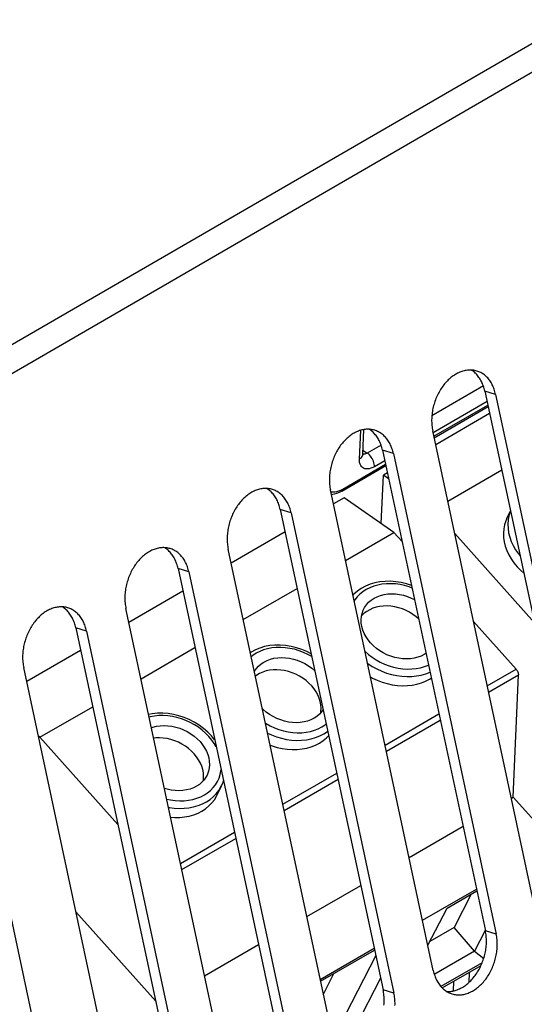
# Model space of a CAD drawing. Extents: x 0 to 594, y 0 to 420.
# Tile 48 of 55: x 540.11 to 544.75, y 105.36 to 114.42. Entities that reach past the tile are written whole.
import ezdxf

# ---------------------------------------------------------------- set-up
doc = ezdxf.new("R2010")
doc.units = 0
doc.header["$LTSCALE"] = 32.67
doc.layers.get('0').update_dxf_attribs({"linetype": 'CONTINUOUS'})
for name, color, linetype in [('CHAMFERS', 7, 'CONTINUOUS'), ('DATUM_AXIS', 7, 'CONTINUOUS'), ('ROUNDS', 7, 'CONTINUOUS')]:
    doc.layers.add(name, color=color, linetype=linetype)

msp = doc.modelspace()

# ---------------------------------------------------------------- linework, layer by layer
at = {"color": 7, "linetype": 'CONTINUOUS'}
for p, q in [((544.4318, 110.7989), (543.9359, 110.5115)), ((543.4351, 109.7864), (543.4551, 110.2328)), ((543.4915, 110.254), (543.4551, 110.2328)), ((543.5031, 110.1995), (543.4551, 110.2328)), ((544.047, 109.9922), (544.5428, 110.2795)), ((543.0934, 110.0233), (542.9957, 109.9666)), ((543.552, 109.7053), (543.0934, 110.0233)), ((542.5512, 109.7091), (542.0554, 109.4217)), ((543.1067, 109.4473), (543.552, 109.7053)), ((541.611, 109.1642), (541.1152, 108.8768)), ((542.1665, 108.9024), (542.6623, 109.1897)), ((540.6707, 108.6193), (540.1749, 108.3319)), ((541.2262, 108.3575), (541.722, 108.6448)), ((540.2972, 107.8191), (540.7818, 108.0999)), ((540.2972, 107.8191), (540.2824, 107.8294)), ((544.6316, 107.2582), (544.6487, 107.2681)), ((545.0305, 106.8401), (544.6487, 107.2681)), ((543.6913, 106.7133), (544.1871, 107.0006)), ((542.7511, 106.1684), (543.2469, 106.4557)), ((543.8149, 106.1356), (544.3107, 106.423)), ((544.2632, 106.3763), (544.1047, 106.0686)), ((544.1047, 106.0686), (543.8815, 105.9392)), ((541.8108, 105.6235), (542.3066, 105.9109)), ((542.8746, 105.5907), (543.3704, 105.8781)), ((543.9964, 105.5122), (544.3526, 105.7186)), ((542.9974, 105.6427), (542.9028, 105.459)), ((544.2436, 105.6554), (544.2394, 105.5613)), ((544.099, 105.5716), (544.0951, 105.4843))]:
    msp.add_line(p, q, dxfattribs=at)
at = {"layer": 'CHAMFERS', "color": 7, "linetype": 'CONTINUOUS'}
for p, q in [((544.04, 106.2469), (544.3143, 106.4059)), ((543.8641, 105.9054), (544.04, 106.2469)), ((544.2939, 105.8511), (544.1047, 106.0686)), ((544.3921, 106.0419), (544.2939, 105.8511)), ((542.8782, 105.5737), (543.3741, 105.861)), ((544.2939, 105.8511), (543.9234, 105.6364)), ((544.2939, 105.8511), (544.3778, 105.7844)), ((543.3849, 105.8103), (543.0281, 105.1176)), ((544.3635, 105.7441), (543.9847, 105.5245)), ((543.4292, 105.603), (543.1354, 105.0323))]:
    msp.add_line(p, q, dxfattribs=at)
at = {"layer": 'DATUM_AXIS', "color": 9, "linetype": 'CONTINUOUS'}
for p, q in [((538.9522, 110.8053), (554.7196, 119.9428)), ((554.8455, 119.7475), (539.0781, 110.61)), ((544.487, 110.9757), (544.3874, 111.0064)), ((539.091, 110.5499), (541.0587, 101.3475)), ((543.5467, 110.4308), (543.4471, 110.4615)), ((542.6065, 109.8859), (542.5069, 109.9166)), ((541.6662, 109.341), (541.5666, 109.3717)), ((540.726, 108.7961), (540.6264, 108.8268)), ((544.4925, 106.0079), (544.3929, 106.0386)), ((543.5522, 105.463), (543.4526, 105.4937))]:
    msp.add_line(p, q, dxfattribs=at)
at = {"layer": 'DATUM_AXIS', "color": 7, "linetype": 'CONTINUOUS'}
for p, q in [((544.3874, 111.0064), (545.3331, 106.5835)), ((544.487, 110.9757), (545.4327, 106.5528)), ((544.8541, 106.2175), (543.9084, 110.6404)), ((543.4471, 110.4615), (544.3929, 106.0386)), ((543.5467, 110.4308), (544.4925, 106.0079)), ((543.9139, 105.6726), (542.9681, 110.0955)), ((542.5069, 109.9166), (543.4526, 105.4937)), ((542.6065, 109.8859), (543.5522, 105.463)), ((544.5912, 109.8345), (544.6235, 109.9022)), ((542.9736, 105.1277), (542.0279, 109.5506)), ((541.5666, 109.3717), (542.5123, 104.9488)), ((541.6662, 109.341), (542.612, 104.9182)), ((542.0333, 104.5828), (541.0876, 109.0057)), ((540.6264, 108.8268), (541.5721, 104.4039)), ((540.726, 108.7961), (541.6717, 104.3733)), ((541.0931, 104.0379), (540.1474, 108.4608)), ((541.9265, 107.2886), (541.9668, 107.3728))]:
    msp.add_line(p, q, dxfattribs=at)
for points in [[(544.3154, 111.1903), (544.3056, 111.1931), (544.2961, 111.1953), (544.2865, 111.197), (544.2768, 111.1983), (544.267, 111.1992), (544.2572, 111.1996), (544.2472, 111.1995), (544.2373, 111.199), (544.2272, 111.1981), (544.2172, 111.1967), (544.2071, 111.1949), (544.197, 111.1926), (544.1869, 111.1899), (544.1768, 111.1868), (544.1667, 111.1832), (544.1567, 111.1792), (544.1467, 111.1748), (544.1368, 111.1699), (544.1269, 111.1647), (544.1172, 111.159), (544.1075, 111.1529), (544.0979, 111.1465), (544.0884, 111.1396), (544.0791, 111.1324), (544.0699, 111.1248), (544.0608, 111.1169), (544.0519, 111.1086), (544.0432, 111.0999), (544.0346, 111.0909), (544.0263, 111.0816), (544.0181, 111.072), (544.0101, 111.0621), (544.0024, 111.0519), (543.9948, 111.0414), (543.9875, 111.0307), (543.9805, 111.0197), (543.9736, 111.0084), (543.9671, 110.9969), (543.9608, 110.9852), (543.9548, 110.9733), (543.949, 110.9613), (543.9435, 110.949), (543.9384, 110.9366), (543.9335, 110.924), (543.9289, 110.9113), (543.9246, 110.8985), (543.9207, 110.8856), (543.917, 110.8726), (543.9137, 110.8595), (543.9107, 110.8464), (543.908, 110.8332), (543.9057, 110.82), (543.9037, 110.8067), (543.902, 110.7935), (543.9007, 110.7803), (543.8997, 110.7671), (543.899, 110.754), (543.8987, 110.7409), (543.8987, 110.728), (543.8991, 110.7151), (543.8998, 110.7023), (543.9008, 110.6896), (543.9022, 110.6771), (543.9039, 110.6647), (543.906, 110.6524), (543.9084, 110.6404)], [(544.3874, 111.0064), (544.3847, 111.0183), (544.3816, 111.0299), (544.3782, 111.0413), (544.3746, 111.0525), (544.3705, 111.0635), (544.3662, 111.0742), (544.3616, 111.0846), (544.3567, 111.0948), (544.3515, 111.1046), (544.346, 111.1142), (544.3402, 111.1234), (544.3341, 111.1323), (544.3278, 111.1409), (544.3212, 111.1492), (544.3143, 111.157), (544.3072, 111.1646), (544.2999, 111.1717), (544.2923, 111.1785), (544.2845, 111.1849), (544.2765, 111.1908), (544.2683, 111.1964), (544.2636, 111.1993)], [(544.487, 110.9757), (544.4843, 110.9876), (544.4812, 110.9992), (544.4779, 111.0107), (544.4742, 111.0219), (544.4702, 111.0328), (544.4659, 111.0435), (544.4612, 111.0539), (544.4563, 111.0641), (544.4511, 111.074), (544.4456, 111.0835), (544.4398, 111.0927), (544.4337, 111.1017), (544.4274, 111.1103), (544.4208, 111.1185), (544.4139, 111.1264), (544.4068, 111.1339), (544.3995, 111.141), (544.3919, 111.1478), (544.3841, 111.1542), (544.3761, 111.1602), (544.3679, 111.1657), (544.3595, 111.1709), (544.3509, 111.1757), (544.3422, 111.18), (544.3333, 111.1839), (544.3242, 111.1874), (544.3154, 111.1903)], [(543.3752, 110.6454), (543.3653, 110.6482), (543.3559, 110.6504), (543.3463, 110.6521), (543.3366, 110.6534), (543.3268, 110.6543), (543.3169, 110.6547), (543.307, 110.6546), (543.297, 110.6541), (543.287, 110.6532), (543.2769, 110.6518), (543.2668, 110.65), (543.2567, 110.6477), (543.2466, 110.645), (543.2365, 110.6419), (543.2265, 110.6383), (543.2164, 110.6343), (543.2065, 110.6299), (543.1965, 110.625), (543.1867, 110.6198), (543.1769, 110.6141), (543.1672, 110.608), (543.1576, 110.6016), (543.1482, 110.5947), (543.1388, 110.5875), (543.1296, 110.5799), (543.1206, 110.572), (543.1117, 110.5637), (543.1029, 110.555), (543.0944, 110.546), (543.086, 110.5367), (543.0778, 110.5271), (543.0699, 110.5172), (543.0621, 110.507), (543.0546, 110.4965), (543.0473, 110.4858), (543.0402, 110.4748), (543.0334, 110.4635), (543.0268, 110.452), (543.0205, 110.4403), (543.0145, 110.4284), (543.0087, 110.4164), (543.0033, 110.4041), (542.9981, 110.3917), (542.9932, 110.3791), (542.9886, 110.3664), (542.9844, 110.3536), (542.9804, 110.3407), (542.9768, 110.3277), (542.9734, 110.3146), (542.9704, 110.3015), (542.9678, 110.2883), (542.9654, 110.2751), (542.9634, 110.2619), (542.9617, 110.2486), (542.9604, 110.2354), (542.9594, 110.2222), (542.9587, 110.2091), (542.9584, 110.196), (542.9585, 110.1831), (542.9588, 110.1702), (542.9595, 110.1574), (542.9606, 110.1447), (542.962, 110.1322), (542.9637, 110.1198), (542.9657, 110.1075), (542.9681, 110.0955)], [(543.4471, 110.4615), (543.4444, 110.4734), (543.4414, 110.485), (543.438, 110.4964), (543.4343, 110.5076), (543.4303, 110.5186), (543.426, 110.5293), (543.4214, 110.5397), (543.4164, 110.5499), (543.4112, 110.5597), (543.4057, 110.5693), (543.3999, 110.5785), (543.3938, 110.5875), (543.3875, 110.596), (543.3809, 110.6043), (543.3741, 110.6122), (543.367, 110.6197), (543.3596, 110.6268), (543.3521, 110.6336), (543.3443, 110.64), (543.3363, 110.646), (543.3281, 110.6515), (543.3234, 110.6544)], [(543.5467, 110.4308), (543.544, 110.4427), (543.541, 110.4543), (543.5376, 110.4658), (543.5339, 110.477), (543.5299, 110.4879), (543.5256, 110.4986), (543.521, 110.509), (543.5161, 110.5192), (543.5108, 110.5291), (543.5053, 110.5386), (543.4995, 110.5479), (543.4935, 110.5568), (543.4871, 110.5654), (543.4805, 110.5736), (543.4737, 110.5815), (543.4666, 110.589), (543.4592, 110.5961), (543.4517, 110.6029), (543.4439, 110.6093), (543.4359, 110.6153), (543.4277, 110.6209), (543.4193, 110.626), (543.4107, 110.6308), (543.4019, 110.6351), (543.393, 110.639), (543.3839, 110.6425), (543.3752, 110.6454)], [(542.4349, 110.1006), (542.4251, 110.1033), (542.4156, 110.1055), (542.406, 110.1072), (542.3963, 110.1085), (542.3865, 110.1094), (542.3767, 110.1098), (542.3667, 110.1097), (542.3567, 110.1092), (542.3467, 110.1083), (542.3366, 110.1069), (542.3266, 110.1051), (542.3165, 110.1028), (542.3064, 110.1001), (542.2963, 110.097), (542.2862, 110.0934), (542.2762, 110.0894), (542.2662, 110.085), (542.2563, 110.0801), (542.2464, 110.0749), (542.2366, 110.0692), (542.227, 110.0632), (542.2174, 110.0567), (542.2079, 110.0499), (542.1986, 110.0426), (542.1894, 110.035), (542.1803, 110.0271), (542.1714, 110.0188), (542.1627, 110.0101), (542.1541, 110.0012), (542.1458, 109.9918), (542.1376, 109.9822), (542.1296, 109.9723), (542.1218, 109.9621), (542.1143, 109.9516), (542.107, 109.9409), (542.0999, 109.9299), (542.0931, 109.9186), (542.0866, 109.9071), (542.0803, 109.8954), (542.0742, 109.8836), (542.0685, 109.8715), (542.063, 109.8592), (542.0578, 109.8468), (542.053, 109.8342), (542.0484, 109.8215), (542.0441, 109.8087), (542.0401, 109.7958), (542.0365, 109.7828), (542.0332, 109.7697), (542.0302, 109.7566), (542.0275, 109.7434), (542.0252, 109.7302), (542.0232, 109.717), (542.0215, 109.7037), (542.0201, 109.6905), (542.0191, 109.6774), (542.0185, 109.6642), (542.0182, 109.6512), (542.0182, 109.6382), (542.0186, 109.6253), (542.0193, 109.6125), (542.0203, 109.5998), (542.0217, 109.5873), (542.0234, 109.5749), (542.0255, 109.5627), (542.0279, 109.5506)], [(542.5069, 109.9166), (542.5041, 109.9285), (542.5011, 109.9401), (542.4977, 109.9515), (542.494, 109.9627), (542.49, 109.9737), (542.4857, 109.9844), (542.4811, 109.9948), (542.4762, 110.005), (542.471, 110.0148), (542.4654, 110.0244), (542.4597, 110.0336), (542.4536, 110.0426), (542.4472, 110.0511), (542.4407, 110.0594), (542.4338, 110.0673), (542.4267, 110.0748), (542.4194, 110.0819), (542.4118, 110.0887), (542.404, 110.0951), (542.396, 110.1011), (542.3878, 110.1066), (542.3831, 110.1095)], [(542.6065, 109.8859), (542.6038, 109.8978), (542.6007, 109.9094), (542.5974, 109.9209), (542.5937, 109.9321), (542.5897, 109.943), (542.5853, 109.9537), (542.5807, 109.9642), (542.5758, 109.9743), (542.5706, 109.9842), (542.5651, 109.9937), (542.5593, 110.003), (542.5532, 110.0119), (542.5469, 110.0205), (542.5403, 110.0287), (542.5334, 110.0366), (542.5263, 110.0441), (542.519, 110.0512), (542.5114, 110.058), (542.5036, 110.0644), (542.4956, 110.0704), (542.4874, 110.076), (542.479, 110.0811), (542.4704, 110.0859), (542.4617, 110.0902), (542.4527, 110.0942), (542.4437, 110.0976), (542.4349, 110.1006)], [(544.5912, 109.8345), (544.5809, 109.8108), (544.5694, 109.7744), (544.5622, 109.7367), (544.5592, 109.6979), (544.5605, 109.6583), (544.5662, 109.6182), (544.576, 109.5781), (544.5901, 109.5383), (544.6082, 109.499), (544.6302, 109.4607), (544.6559, 109.4236), (544.6851, 109.3881)], [(541.4947, 109.5557), (541.4848, 109.5584), (541.4753, 109.5606), (541.4657, 109.5623), (541.4561, 109.5636), (541.4463, 109.5645), (541.4364, 109.5649), (541.4265, 109.5648), (541.4165, 109.5643), (541.4065, 109.5634), (541.3964, 109.562), (541.3863, 109.5602), (541.3762, 109.5579), (541.3661, 109.5552), (541.356, 109.5521), (541.3459, 109.5485), (541.3359, 109.5445), (541.3259, 109.5401), (541.316, 109.5352), (541.3062, 109.53), (541.2964, 109.5243), (541.2867, 109.5183), (541.2771, 109.5118), (541.2677, 109.505), (541.2583, 109.4977), (541.2491, 109.4901), (541.2401, 109.4822), (541.2312, 109.4739), (541.2224, 109.4652), (541.2139, 109.4563), (541.2055, 109.447), (541.1973, 109.4373), (541.1893, 109.4274), (541.1816, 109.4172), (541.174, 109.4067), (541.1667, 109.396), (541.1597, 109.385), (541.1529, 109.3737), (541.1463, 109.3622), (541.14, 109.3506), (541.134, 109.3387), (541.1282, 109.3266), (541.1228, 109.3143), (541.1176, 109.3019), (541.1127, 109.2893), (541.1081, 109.2766), (541.1039, 109.2638), (541.0999, 109.2509), (541.0962, 109.2379), (541.0929, 109.2248), (541.0899, 109.2117), (541.0872, 109.1985), (541.0849, 109.1853), (541.0829, 109.1721), (541.0812, 109.1588), (541.0799, 109.1456), (541.0789, 109.1325), (541.0782, 109.1193), (541.0779, 109.1063), (541.0779, 109.0933), (541.0783, 109.0804), (541.079, 109.0676), (541.0801, 109.0549), (541.0814, 109.0424), (541.0832, 109.03), (541.0852, 109.0178), (541.0876, 109.0057)], [(541.5666, 109.3717), (541.5639, 109.3836), (541.5608, 109.3952), (541.5575, 109.4067), (541.5538, 109.4179), (541.5498, 109.4288), (541.5455, 109.4395), (541.5408, 109.4499), (541.5359, 109.4601), (541.5307, 109.47), (541.5252, 109.4795), (541.5194, 109.4887), (541.5133, 109.4977), (541.507, 109.5062), (541.5004, 109.5145), (541.4935, 109.5224), (541.4864, 109.5299), (541.4791, 109.537), (541.4715, 109.5438), (541.4637, 109.5502), (541.4557, 109.5562), (541.4475, 109.5617), (541.4429, 109.5646)], [(541.6662, 109.341), (541.6635, 109.3529), (541.6605, 109.3645), (541.6571, 109.376), (541.6534, 109.3872), (541.6494, 109.3981), (541.6451, 109.4088), (541.6405, 109.4193), (541.6355, 109.4294), (541.6303, 109.4393), (541.6248, 109.4488), (541.619, 109.4581), (541.613, 109.467), (541.6066, 109.4756), (541.6, 109.4838), (541.5932, 109.4917), (541.5861, 109.4992), (541.5787, 109.5063), (541.5712, 109.5131), (541.5634, 109.5195), (541.5554, 109.5255), (541.5472, 109.5311), (541.5388, 109.5362), (541.5302, 109.541), (541.5214, 109.5453), (541.5125, 109.5493), (541.5034, 109.5527), (541.4947, 109.5557)], [(544.6851, 109.3881), (544.7176, 109.3545), (544.746, 109.3292)], [(543.2726, 108.9966), (543.2823, 109.0147), (543.2993, 109.0393), (543.3195, 109.0616), (543.3429, 109.0816), (543.369, 109.0989), (543.3977, 109.1133), (543.4286, 109.1248), (543.4613, 109.1332), (543.4956, 109.1383), (543.531, 109.1402), (543.5672, 109.1388), (543.6037, 109.1341), (543.6402, 109.1262), (543.6762, 109.1152), (543.7114, 109.1012), (543.7412, 109.0863)], [(540.5544, 109.0108), (540.5446, 109.0135), (540.5351, 109.0157), (540.5255, 109.0174), (540.5158, 109.0187), (540.506, 109.0196), (540.4961, 109.02), (540.4862, 109.0199), (540.4762, 109.0195), (540.4662, 109.0185), (540.4561, 109.0171), (540.446, 109.0153), (540.4359, 109.013), (540.4258, 109.0103), (540.4158, 109.0072), (540.4057, 109.0036), (540.3957, 108.9996), (540.3857, 108.9952), (540.3758, 108.9903), (540.3659, 108.9851), (540.3561, 108.9794), (540.3464, 108.9734), (540.3369, 108.9669), (540.3274, 108.9601), (540.3181, 108.9528), (540.3089, 108.9453), (540.2998, 108.9373), (540.2909, 108.929), (540.2822, 108.9203), (540.2736, 108.9114), (540.2652, 108.9021), (540.2571, 108.8924), (540.2491, 108.8825), (540.2413, 108.8723), (540.2338, 108.8618), (540.2265, 108.8511), (540.2194, 108.8401), (540.2126, 108.8288), (540.206, 108.8173), (540.1997, 108.8057), (540.1937, 108.7938), (540.188, 108.7817), (540.1825, 108.7694), (540.1773, 108.757), (540.1724, 108.7444), (540.1679, 108.7317), (540.1636, 108.7189), (540.1596, 108.706), (540.156, 108.693), (540.1527, 108.6799), (540.1497, 108.6668), (540.147, 108.6536), (540.1446, 108.6404), (540.1426, 108.6272), (540.141, 108.6139), (540.1396, 108.6007), (540.1386, 108.5876), (540.138, 108.5744), (540.1377, 108.5614), (540.1377, 108.5484), (540.138, 108.5355), (540.1388, 108.5227), (540.1398, 108.51), (540.1412, 108.4975), (540.1429, 108.4851), (540.145, 108.4729), (540.1474, 108.4608)], [(540.6264, 108.8268), (540.6236, 108.8387), (540.6206, 108.8503), (540.6172, 108.8618), (540.6135, 108.873), (540.6095, 108.8839), (540.6052, 108.8946), (540.6006, 108.905), (540.5957, 108.9152), (540.5904, 108.9251), (540.5849, 108.9346), (540.5791, 108.9439), (540.5731, 108.9528), (540.5667, 108.9614), (540.5601, 108.9696), (540.5533, 108.9775), (540.5462, 108.985), (540.5388, 108.9921), (540.5313, 108.9989), (540.5235, 109.0053), (540.5155, 109.0113), (540.5073, 109.0168), (540.5026, 109.0197)], [(543.7791, 108.9091), (543.7564, 108.9288), (543.7271, 108.9503), (543.696, 108.9696), (543.6633, 108.9863), (543.6294, 109.0004), (543.5947, 109.0117), (543.5594, 109.0201), (543.5241, 109.0255), (543.4889, 109.0278), (543.4544, 109.027), (543.4207, 109.0232), (543.3884, 109.0164), (543.3577, 109.0066), (543.3289, 108.9939), (543.3023, 108.9785), (543.2783, 108.9606), (543.257, 108.9402), (543.254, 108.9366)], [(540.726, 108.7961), (540.7233, 108.808), (540.7202, 108.8196), (540.7168, 108.8311), (540.7131, 108.8423), (540.7091, 108.8532), (540.7048, 108.8639), (540.7002, 108.8744), (540.6953, 108.8845), (540.6901, 108.8944), (540.6845, 108.9039), (540.6788, 108.9132), (540.6727, 108.9221), (540.6664, 108.9307), (540.6598, 108.9389), (540.6529, 108.9468), (540.6458, 108.9543), (540.6385, 108.9615), (540.6309, 108.9682), (540.6231, 108.9746), (540.6151, 108.9806), (540.6069, 108.9862), (540.5985, 108.9913), (540.5899, 108.9961), (540.5812, 109.0004), (540.5722, 109.0044), (540.5631, 109.0079), (540.5544, 109.0108)], [(543.3375, 108.6883), (543.3148, 108.7162), (543.2952, 108.7454), (543.279, 108.7757), (543.2663, 108.8067), (543.2573, 108.838), (543.252, 108.8694), (543.2505, 108.9004), (543.2528, 108.9308), (543.2589, 108.9602), (543.2688, 108.9883), (543.2726, 108.9966)], [(543.8468, 108.5926), (543.8303, 108.5817), (543.8016, 108.5672), (543.7707, 108.5557), (543.738, 108.5474), (543.7037, 108.5422), (543.6683, 108.5404), (543.6321, 108.5418), (543.5956, 108.5464), (543.5591, 108.5543), (543.5231, 108.5654), (543.4879, 108.5794), (543.4539, 108.5963), (543.4216, 108.6159), (543.3911, 108.6379), (543.363, 108.6621), (543.3375, 108.6883)], [(542.2684, 108.4255), (542.2697, 108.4279), (542.2867, 108.4525), (542.3069, 108.4748), (542.3303, 108.4948), (542.3564, 108.5121), (542.3851, 108.5265), (542.416, 108.538), (542.4487, 108.5464), (542.483, 108.5515), (542.5184, 108.5534), (542.5546, 108.552), (542.5911, 108.5473), (542.6276, 108.5394), (542.6636, 108.5284), (542.6988, 108.5144), (542.7328, 108.4975), (542.7651, 108.4779), (542.7956, 108.4559), (542.8237, 108.4316), (542.8246, 108.4307)], [(542.7956, 108.2931), (542.7709, 108.3185), (542.7438, 108.342), (542.7145, 108.3635), (542.6834, 108.3828), (542.6507, 108.3995), (542.6168, 108.4136), (542.5821, 108.4249), (542.5469, 108.4333), (542.5115, 108.4386), (542.4763, 108.441), (542.4418, 108.4402), (542.4082, 108.4364), (542.3758, 108.4296), (542.3451, 108.4198), (542.3163, 108.4071), (542.2898, 108.3917), (542.2776, 108.3826)], [(543.3361, 108.3744), (543.355, 108.364), (543.399, 108.3437), (543.4443, 108.3266), (543.4904, 108.313), (543.537, 108.3029), (543.5837, 108.2965), (543.6301, 108.2937), (543.6757, 108.2946), (543.7203, 108.2992), (543.7633, 108.3075), (543.8046, 108.3194), (543.8436, 108.3347), (543.88, 108.3534), (543.8957, 108.3637)], [(542.8789, 108.0451), (542.8812, 108.0584), (542.8826, 108.088), (542.8803, 108.1181), (542.8746, 108.1485), (542.8653, 108.1788), (542.8526, 108.2087), (542.8366, 108.2379), (542.8176, 108.2661), (542.7956, 108.2931)], [(542.9009, 108.0739), (542.8874, 108.0545), (542.8672, 108.0321), (542.8439, 108.0122), (542.8177, 107.9949), (542.789, 107.9804), (542.7582, 107.9689), (542.7254, 107.9606), (542.6911, 107.9554), (542.6557, 107.9535), (542.6196, 107.9549), (542.583, 107.9596), (542.5466, 107.9675), (542.5105, 107.9785), (542.4753, 107.9926), (542.4414, 108.0095), (542.409, 108.0291), (542.3786, 108.0511), (542.3504, 108.0753), (542.3413, 108.0847)], [(541.3225, 107.907), (541.3354, 107.9118), (541.3682, 107.9202), (541.4024, 107.9253), (541.4378, 107.9272), (541.474, 107.9258), (541.5105, 107.9211), (541.547, 107.9132), (541.583, 107.9022), (541.6182, 107.8881), (541.6522, 107.8712), (541.6846, 107.8517), (541.715, 107.8296), (541.7431, 107.8054), (541.7687, 107.7792)], [(541.715, 107.6669), (541.6903, 107.6923), (541.6632, 107.7158), (541.6339, 107.7373), (541.6028, 107.7565), (541.5701, 107.7733), (541.5362, 107.7874), (541.5015, 107.7987), (541.4663, 107.807), (541.4309, 107.8124), (541.3958, 107.8148), (541.3612, 107.814), (541.3429, 107.8119)], [(541.7687, 107.7792), (541.7914, 107.7513), (541.8109, 107.7221), (541.8271, 107.6919), (541.8398, 107.6609), (541.8489, 107.6295), (541.8542, 107.5982), (541.8557, 107.5671), (541.8533, 107.5368), (541.8472, 107.5074), (541.8373, 107.4793), (541.8336, 107.471)], [(542.4136, 107.7466), (542.4317, 107.7398), (542.4778, 107.7262), (542.5244, 107.7161), (542.5711, 107.7097), (542.6175, 107.7069), (542.6632, 107.7078), (542.7077, 107.7124), (542.7508, 107.7207), (542.792, 107.7326), (542.831, 107.7479), (542.8674, 107.7666), (542.901, 107.7885), (542.9315, 107.8134), (542.9521, 107.8345)], [(541.7983, 107.4188), (541.8006, 107.4322), (541.802, 107.4618), (541.7998, 107.4919), (541.794, 107.5223), (541.7847, 107.5526), (541.772, 107.5825), (541.7561, 107.6117), (541.737, 107.6399), (541.715, 107.6669)], [(541.8336, 107.471), (541.8238, 107.4528), (541.8069, 107.4283), (541.7866, 107.4059), (541.7633, 107.386), (541.7371, 107.3687), (541.7085, 107.3542), (541.6776, 107.3427), (541.6448, 107.3344), (541.6106, 107.3292), (541.5751, 107.3273), (541.539, 107.3287), (541.5025, 107.3334), (541.466, 107.3413), (541.4419, 107.3487)], [(541.4987, 107.083), (541.5369, 107.0807), (541.5826, 107.0816), (541.6271, 107.0862), (541.6702, 107.0945), (541.7114, 107.1064), (541.7504, 107.1217), (541.7869, 107.1404), (541.8205, 107.1623), (541.8509, 107.1872), (541.878, 107.2149), (541.9015, 107.2452), (541.9211, 107.2778), (541.9265, 107.2886)], [(544.0376, 105.4797), (544.0441, 105.4795), (544.054, 105.4795), (544.064, 105.48), (544.074, 105.4809), (544.0841, 105.4823), (544.0942, 105.4841), (544.1043, 105.4864), (544.1144, 105.4891), (544.1245, 105.4923), (544.1345, 105.4958), (544.1445, 105.4998), (544.1545, 105.5043), (544.1645, 105.5091), (544.1743, 105.5144), (544.1841, 105.52), (544.1938, 105.5261), (544.2033, 105.5325), (544.2128, 105.5394), (544.2221, 105.5466), (544.2313, 105.5542), (544.2404, 105.5621), (544.2493, 105.5705), (544.258, 105.5791), (544.2666, 105.5881), (544.275, 105.5974), (544.2832, 105.607), (544.2911, 105.6169), (544.2989, 105.6271), (544.3064, 105.6376), (544.3137, 105.6484), (544.3208, 105.6594), (544.3276, 105.6706), (544.3342, 105.6821), (544.3405, 105.6938), (544.3465, 105.7057), (544.3522, 105.7178), (544.3577, 105.73), (544.3629, 105.7424), (544.3678, 105.755), (544.3723, 105.7677), (544.3766, 105.7805), (544.3806, 105.7934), (544.3842, 105.8064), (544.3875, 105.8195), (544.3905, 105.8327), (544.3932, 105.8458), (544.3956, 105.8591), (544.3976, 105.8723), (544.3992, 105.8855), (544.4006, 105.8987), (544.4016, 105.9119), (544.4022, 105.925), (544.4026, 105.9381), (544.4025, 105.9511), (544.4022, 105.964), (544.4015, 105.9768), (544.4004, 105.9894), (544.399, 106.002), (544.3973, 106.0144), (544.3952, 106.0266), (544.3929, 106.0386)], [(544.0854, 105.458), (544.0953, 105.4552), (544.1047, 105.4531), (544.1143, 105.4513), (544.124, 105.45), (544.1338, 105.4492), (544.1437, 105.4488), (544.1536, 105.4488), (544.1636, 105.4493), (544.1736, 105.4502), (544.1837, 105.4516), (544.1938, 105.4535), (544.2039, 105.4557), (544.214, 105.4584), (544.2241, 105.4616), (544.2341, 105.4651), (544.2442, 105.4691), (544.2542, 105.4736), (544.2641, 105.4784), (544.2739, 105.4837), (544.2837, 105.4893), (544.2934, 105.4954), (544.303, 105.5019), (544.3124, 105.5087), (544.3218, 105.5159), (544.331, 105.5235), (544.34, 105.5315), (544.3489, 105.5398), (544.3577, 105.5484), (544.3662, 105.5574), (544.3746, 105.5667), (544.3828, 105.5763), (544.3907, 105.5862), (544.3985, 105.5964), (544.406, 105.6069), (544.4133, 105.6177), (544.4204, 105.6287), (544.4272, 105.6399), (544.4338, 105.6514), (544.4401, 105.6631), (544.4461, 105.675), (544.4519, 105.6871), (544.4573, 105.6993), (544.4625, 105.7118), (544.4674, 105.7243), (544.472, 105.737), (544.4762, 105.7498), (544.4802, 105.7628), (544.4838, 105.7758), (544.4872, 105.7888), (544.4902, 105.802), (544.4928, 105.8152), (544.4952, 105.8284), (544.4972, 105.8416), (544.4989, 105.8548), (544.5002, 105.868), (544.5012, 105.8812), (544.5019, 105.8943), (544.5022, 105.9074), (544.5022, 105.9204), (544.5018, 105.9333), (544.5011, 105.9461), (544.5, 105.9588), (544.4986, 105.9713), (544.4969, 105.9837), (544.4949, 105.9959), (544.4925, 106.0079)], [(543.9139, 105.6726), (543.9166, 105.6608), (543.9196, 105.6491), (543.923, 105.6377), (543.9267, 105.6265), (543.9307, 105.6155), (543.935, 105.6048), (543.9396, 105.5944), (543.9446, 105.5842), (543.9498, 105.5744), (543.9553, 105.5648), (543.9611, 105.5556), (543.9671, 105.5467), (543.9735, 105.5381), (543.9801, 105.5299), (543.9869, 105.522), (543.994, 105.5145), (544.0014, 105.5073), (544.0089, 105.5005), (544.0167, 105.4942), (544.0247, 105.4882), (544.0329, 105.4826), (544.0413, 105.4774), (544.0499, 105.4727), (544.0587, 105.4683), (544.0676, 105.4644), (544.0767, 105.4609), (544.0854, 105.458)], [(543.4603, 105.3538), (543.4613, 105.367), (543.462, 105.3801), (543.4623, 105.3932), (543.4623, 105.4062), (543.4619, 105.4191), (543.4612, 105.4319), (543.4602, 105.4445), (543.4588, 105.4571), (543.457, 105.4695), (543.455, 105.4817), (543.4526, 105.4937)], [(543.5616, 105.3494), (543.5619, 105.3625), (543.5619, 105.3755), (543.5615, 105.3884), (543.5608, 105.4012), (543.5598, 105.4139), (543.5584, 105.4264), (543.5567, 105.4388), (543.5546, 105.451), (543.5522, 105.463)]]:
    msp.add_lwpolyline(points, dxfattribs=at)
at = {"layer": 'ROUNDS', "color": 9, "linetype": 'CONTINUOUS'}
for p, q in [((544.3742, 111.0535), (543.9006, 110.7791)), ((544.408, 110.9101), (543.9121, 110.6228)), ((543.9193, 110.5894), (544.4151, 110.8767)), ((543.2348, 110.3806), (543.2466, 110.645)), ((543.4339, 110.5086), (543.307, 110.4351)), ((543.2653, 110.4197), (543.2657, 110.4239)), ((543.2674, 110.4625), (543.307, 110.4351)), ((543.0815, 110.1038), (543.4749, 110.3318)), ((543.4677, 110.3653), (543.3725, 110.3101)), ((543.0626, 110.0939), (543.0815, 110.1038)), ((544.4104, 108.2928), (544.675, 108.4461)), ((544.4226, 108.2357), (544.6961, 108.3943)), ((543.4701, 107.7479), (543.9659, 108.0352)), ((543.4823, 107.6908), (543.9781, 107.9782)), ((542.5299, 107.203), (543.0257, 107.4903)), ((542.5421, 107.1459), (543.0379, 107.4333)), ((541.5896, 106.6581), (542.0854, 106.9454)), ((541.6018, 106.6011), (542.0976, 106.8884))]:
    msp.add_line(p, q, dxfattribs=at)
at = {"layer": 'ROUNDS', "color": 7, "linetype": 'CONTINUOUS'}
for p, q in [((543.9219, 110.577), (544.4178, 110.8643)), ((543.2657, 110.4239), (543.2759, 110.6516)), ((543.0721, 110.0845), (543.4775, 110.3195)), ((543.6268, 109.6214), (543.552, 109.7053)), ((544.8438, 108.872), (544.1108, 109.6938)), ((544.675, 108.4461), (544.2838, 108.8848)), ((544.6487, 107.2681), (544.6961, 108.3943)), ((541.0136, 107.016), (540.2972, 107.8191)), ((541.3612, 105.3903), (540.6282, 106.2121))]:
    msp.add_line(p, q, dxfattribs=at)
at = {"layer": 'ROUNDS', "color": 9, "linetype": 'CONTINUOUS'}
for points in [[(543.2348, 110.3806), (543.2444, 110.3871), (543.2524, 110.3943), (543.2586, 110.4023), (543.2629, 110.4109), (543.2653, 110.4197)], [(543.3725, 110.3101), (543.3564, 110.3017), (543.3406, 110.2953), (543.3251, 110.2911), (543.3104, 110.289), (543.2966, 110.2891), (543.2838, 110.2915), (543.2722, 110.296), (543.262, 110.3027), (543.2532, 110.3114), (543.2461, 110.322), (543.2406, 110.3344), (543.2368, 110.3485), (543.2349, 110.364), (543.2348, 110.3806)], [(543.2759, 110.4245), (543.269, 110.4246), (543.2658, 110.4252)], [(543.307, 110.4351), (543.299, 110.4309), (543.291, 110.4277), (543.2833, 110.4256), (543.2759, 110.4245)], [(543.3725, 110.3101), (543.3723, 110.3216), (543.3707, 110.3338), (543.3677, 110.3465), (543.3634, 110.3594), (543.3579, 110.3723), (543.3513, 110.3849), (543.3437, 110.397), (543.3353, 110.4082), (543.3263, 110.4185), (543.3168, 110.4275), (543.307, 110.4351)], [(542.9713, 110.0807), (542.9768, 110.0791), (542.9922, 110.0773), (543.0087, 110.0779), (543.026, 110.0809), (543.0441, 110.0863), (543.0626, 110.0939)], [(543.0815, 110.1038), (543.0808, 110.0981), (543.0792, 110.0931), (543.0769, 110.0889), (543.0739, 110.0857), (543.0721, 110.0845)], [(544.6238, 109.9009), (544.6212, 109.895), (544.6097, 109.8587), (544.6024, 109.8209), (544.5995, 109.7821), (544.6008, 109.7425), (544.6064, 109.7025), (544.6163, 109.6624), (544.6304, 109.6225), (544.6485, 109.5833), (544.6705, 109.5449), (544.6962, 109.5079), (544.7119, 109.4888)], [(543.7183, 109.1933), (543.6917, 109.2034), (543.6499, 109.2157), (543.6078, 109.2248), (543.5655, 109.2307), (543.5236, 109.2332), (543.4822, 109.2324), (543.4419, 109.2282), (543.403, 109.2207), (543.3657, 109.2099), (543.3304, 109.1961), (543.2974, 109.1791), (543.267, 109.1593), (543.2394, 109.1368), (543.2149, 109.1117), (543.1937, 109.0843), (543.1868, 109.0728)], [(542.7964, 108.5625), (542.7599, 108.5827), (542.7201, 108.6011), (542.6791, 108.6166), (542.6374, 108.6289), (542.5952, 108.638), (542.5529, 108.6439), (542.511, 108.6464), (542.4697, 108.6455), (542.4294, 108.6414), (542.3904, 108.6339), (542.3531, 108.6231), (542.3178, 108.6092), (542.2848, 108.5923), (542.2544, 108.5725), (542.2396, 108.5604)], [(543.2856, 108.6106), (543.3175, 108.5823), (543.3519, 108.5561), (543.3885, 108.5322), (543.4268, 108.511), (543.4667, 108.4926), (543.5076, 108.4772), (543.5494, 108.4649), (543.5915, 108.4557), (543.6338, 108.4499), (543.6758, 108.4474), (543.7171, 108.4482), (543.7574, 108.4524), (543.7963, 108.4599), (543.8336, 108.4706), (543.8689, 108.4845), (543.8698, 108.4849)], [(543.3092, 108.5005), (543.3124, 108.4981), (543.3528, 108.4717), (543.3952, 108.4483), (543.4392, 108.4279), (543.4845, 108.4109), (543.5307, 108.3973), (543.5773, 108.3872), (543.624, 108.3807), (543.6703, 108.3779), (543.716, 108.3789), (543.7605, 108.3835), (543.8036, 108.3918), (543.8448, 108.4036), (543.8838, 108.419), (543.8839, 108.419)], [(541.85, 107.8264), (541.8207, 107.8568), (541.7887, 107.8852), (541.7542, 107.9115), (541.7177, 107.9353), (541.6793, 107.9565), (541.6395, 107.9749), (541.5985, 107.9903), (541.5568, 108.0027), (541.5146, 108.0118), (541.4724, 108.0176), (541.4304, 108.0202), (541.3891, 108.0193), (541.3488, 108.0151), (541.3098, 108.0077), (541.3015, 108.0053)], [(542.3703, 107.949), (542.3759, 107.9454), (542.4142, 107.9242), (542.4541, 107.9058), (542.495, 107.8904), (542.5368, 107.8781), (542.579, 107.8689), (542.6212, 107.8631), (542.6632, 107.8606), (542.7045, 107.8614), (542.7448, 107.8656), (542.7837, 107.8731), (542.821, 107.8838), (542.8563, 107.8977), (542.8893, 107.9146), (542.9197, 107.9344), (542.9291, 107.9421)], [(542.3898, 107.8582), (542.4267, 107.8411), (542.4719, 107.8241), (542.5181, 107.8105), (542.5647, 107.8004), (542.6114, 107.7939), (542.6578, 107.7911), (542.7034, 107.792), (542.748, 107.7967), (542.791, 107.8049), (542.8322, 107.8168), (542.8712, 107.8322), (542.9077, 107.8509), (542.9413, 107.8728), (542.9435, 107.8746)], [(541.9178, 107.7292), (541.8997, 107.7607), (541.8765, 107.7942), (541.85, 107.8264)], [(541.4629, 107.2504), (541.4984, 107.2427), (541.5406, 107.2369), (541.5826, 107.2343), (541.6239, 107.2352), (541.6642, 107.2394), (541.7032, 107.2469), (541.7404, 107.2576), (541.7757, 107.2715), (541.8087, 107.2884), (541.8391, 107.3082), (541.8667, 107.3308), (541.8912, 107.3558), (541.9124, 107.3832), (541.9302, 107.4127), (541.9443, 107.444), (541.9547, 107.4768), (541.9613, 107.511), (541.9621, 107.522)], [(541.479, 107.1753), (541.4841, 107.1742), (541.5308, 107.1677), (541.5772, 107.1649), (541.6228, 107.1658), (541.6674, 107.1705), (541.7104, 107.1787), (541.7517, 107.1906), (541.7907, 107.2059), (541.8271, 107.2247), (541.8607, 107.2466), (541.8912, 107.2715), (541.9183, 107.2992), (541.9417, 107.3294), (541.9614, 107.362), (541.9668, 107.3728)]]:
    msp.add_lwpolyline(points, dxfattribs=at)
at = {"layer": 'ROUNDS', "color": 7, "linetype": 'CONTINUOUS'}
for points in [[(543.2657, 110.4239), (543.2657, 110.4194), (543.2659, 110.4164), (543.2661, 110.4152)], [(543.0721, 110.0845), (543.0483, 110.0721), (543.0244, 110.0624), (543.0009, 110.0557), (542.9781, 110.0519), (542.9774, 110.0519)], [(543.7135, 109.2157), (543.6677, 109.231), (543.6182, 109.2431), (543.5685, 109.2511), (543.5189, 109.2549), (543.47, 109.2544), (543.4222, 109.2497), (543.3759, 109.2407), (543.3319, 109.2277), (543.2903, 109.2107), (543.2516, 109.1899), (543.2162, 109.1657), (543.1843, 109.1381), (543.175, 109.128)], [(542.7911, 108.5873), (542.7512, 108.608), (542.7037, 108.628), (542.6551, 108.6441), (542.6056, 108.6563), (542.5559, 108.6643), (542.5063, 108.6681), (542.4574, 108.6676), (542.4096, 108.6629), (542.3633, 108.6539), (542.3193, 108.6409), (542.2777, 108.6239), (542.239, 108.6031), (542.2316, 108.598)], [(544.675, 108.4461), (544.6797, 108.4404), (544.684, 108.4341), (544.6877, 108.4275), (544.6908, 108.4207), (544.6933, 108.4138), (544.695, 108.4069), (544.6959, 108.4004), (544.6961, 108.3943)], [(541.8739, 107.8316), (541.8392, 107.8674), (541.8011, 107.9006), (541.76, 107.9309), (541.7164, 107.9581), (541.6706, 107.9818), (541.6232, 108.0018), (541.5745, 108.0179), (541.5251, 108.0301), (541.4753, 108.0381), (541.4257, 108.0419), (541.3768, 108.0414), (541.329, 108.0367), (541.2962, 108.0303)], [(541.9037, 107.7952), (541.903, 107.7962), (541.8739, 107.8316)], [(541.9668, 107.3728), (541.9812, 107.4078), (541.9842, 107.4185)]]:
    msp.add_lwpolyline(points, dxfattribs=at)

doc.saveas('drawing.dxf')
